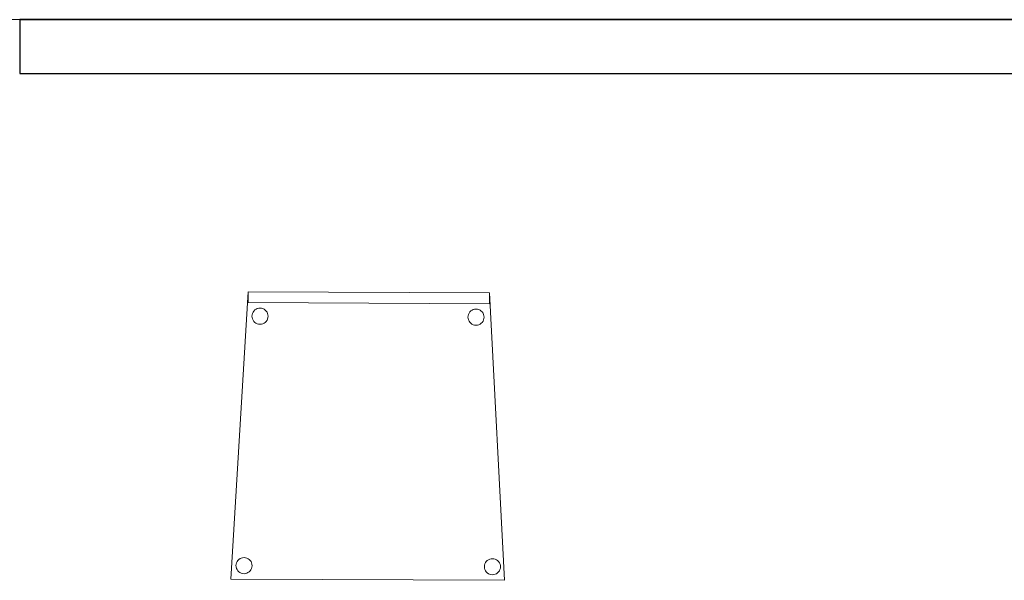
# Model space of a CAD drawing. Header units: metres. Extents: x 397.7 to 427.5, y 12.7 to 28.4.
# Tile 13 of 130: x 406.6 to 408.4, y 15.4 to 16.4. Entities that reach past the tile are written whole.
import ezdxf

# ---------------------------------------------------------------- set-up
doc = ezdxf.new("R2010")
doc.units = ezdxf.units.M
for name, color, linetype, lineweight in [('02_MOBILIARIO', 7, 'Continuous', 18), ('A-DETL-____-MBND', 7, 'Continuous', 18), ('A-WALL-____-MCUT', 7, 'Continuous', 25), ('A-WALL-____-OTLN', 7, 'Continuous', 25)]:
    doc.layers.add(name, color=color, linetype=linetype, lineweight=lineweight)

# ---------------------------------------------------------------- blocks, each defined once
blk = doc.blocks.new('Family - Cadira confident_P2-152712-05_TEL_P2')
at = {"layer": 'A-DETL-____-MBND', "color": 253, "true_color": 0xaaaaaa}
for p, q in [((0, 0.0022), (0.0323, 0.5347)), ((0.0323, 0.5347), (0, 0.0022)), ((0.0322, 0.5147), (0.0323, 0.5347)), ((0.0323, 0.5347), (0.0322, 0.5147)), ((0.0323, 0.5347), (0.4788, 0.5327)), ((0.4788, 0.5327), (0.0323, 0.5347)), ((0.0323, 0.5347), (0.4788, 0.5327)), ((0.4788, 0.5327), (0.0323, 0.5347)), ((0.4788, 0.5327), (0.4787, 0.5127)), ((0.4787, 0.5127), (0.4788, 0.5327)), ((0.4788, 0.5327), (0.5065, 0)), ((0.5065, 0), (0.4788, 0.5327)), ((0.4787, 0.5127), (0.0322, 0.5147)), ((0.0322, 0.5147), (0.4787, 0.5127)), ((0.0393, 0.4921), (0.04, 0.4946)), ((0.04, 0.4946), (0.0393, 0.4921)), ((0.04, 0.4946), (0.0411, 0.497)), ((0.0411, 0.497), (0.04, 0.4946)), ((0.0411, 0.497), (0.0426, 0.4991)), ((0.0426, 0.4991), (0.0411, 0.497)), ((0.0426, 0.4991), (0.0444, 0.501)), ((0.0444, 0.501), (0.0426, 0.4991)), ((0.0444, 0.501), (0.0466, 0.5024)), ((0.0466, 0.5024), (0.0444, 0.501)), ((0.0466, 0.5024), (0.0489, 0.5035)), ((0.0489, 0.5035), (0.0466, 0.5024)), ((0.0489, 0.5035), (0.0515, 0.5042)), ((0.0515, 0.5042), (0.0489, 0.5035)), ((0.0515, 0.5042), (0.054, 0.5044)), ((0.054, 0.5044), (0.0515, 0.5042)), ((0.054, 0.5044), (0.0566, 0.5042)), ((0.0566, 0.5042), (0.054, 0.5044)), ((0.0566, 0.5042), (0.0592, 0.5035)), ((0.0592, 0.5035), (0.0566, 0.5042)), ((0.0592, 0.5035), (0.0615, 0.5024)), ((0.0615, 0.5024), (0.0592, 0.5035)), ((0.0615, 0.5024), (0.0636, 0.5009)), ((0.0636, 0.5009), (0.0615, 0.5024)), ((0.0636, 0.5009), (0.0655, 0.499)), ((0.0655, 0.499), (0.0636, 0.5009)), ((0.0655, 0.499), (0.067, 0.4969)), ((0.067, 0.4969), (0.0655, 0.499)), ((0.067, 0.4969), (0.068, 0.4945)), ((0.068, 0.4945), (0.067, 0.4969)), ((0.068, 0.4945), (0.0687, 0.492)), ((0.0687, 0.492), (0.068, 0.4945)), ((0.4393, 0.4904), (0.44, 0.4929)), ((0.44, 0.4929), (0.4393, 0.4904)), ((0.44, 0.4929), (0.4411, 0.4953)), ((0.4411, 0.4953), (0.44, 0.4929)), ((0.4411, 0.4953), (0.4426, 0.4974)), ((0.4426, 0.4974), (0.4411, 0.4953)), ((0.4426, 0.4974), (0.4444, 0.4992)), ((0.4444, 0.4992), (0.4426, 0.4974)), ((0.4444, 0.4992), (0.4466, 0.5007)), ((0.4466, 0.5007), (0.4444, 0.4992)), ((0.4466, 0.5007), (0.4489, 0.5018)), ((0.4489, 0.5018), (0.4466, 0.5007)), ((0.4489, 0.5018), (0.4514, 0.5025)), ((0.4514, 0.5025), (0.4489, 0.5018)), ((0.4514, 0.5025), (0.454, 0.5027)), ((0.454, 0.5027), (0.4514, 0.5025)), ((0.454, 0.5027), (0.4566, 0.5024)), ((0.4566, 0.5024), (0.454, 0.5027)), ((0.4566, 0.5024), (0.4591, 0.5018)), ((0.4591, 0.5018), (0.4566, 0.5024)), ((0.4591, 0.5018), (0.4615, 0.5006)), ((0.4615, 0.5006), (0.4591, 0.5018)), ((0.4615, 0.5006), (0.4636, 0.4991)), ((0.4636, 0.4991), (0.4615, 0.5006)), ((0.4636, 0.4991), (0.4655, 0.4973)), ((0.4655, 0.4973), (0.4636, 0.4991)), ((0.4655, 0.4973), (0.4669, 0.4951)), ((0.4669, 0.4951), (0.4655, 0.4973)), ((0.4669, 0.4951), (0.468, 0.4928)), ((0.468, 0.4928), (0.4669, 0.4951)), ((0.468, 0.4928), (0.4687, 0.4903)), ((0.4687, 0.4903), (0.468, 0.4928)), ((0.039, 0.4895), (0.0393, 0.4921)), ((0.0393, 0.4921), (0.039, 0.4895)), ((0.0393, 0.4869), (0.039, 0.4895)), ((0.039, 0.4895), (0.0393, 0.4869)), ((0.0399, 0.4844), (0.0393, 0.4869)), ((0.0393, 0.4869), (0.0399, 0.4844)), ((0.041, 0.4821), (0.0399, 0.4844)), ((0.0399, 0.4844), (0.041, 0.4821)), ((0.0425, 0.4799), (0.041, 0.4821)), ((0.041, 0.4821), (0.0425, 0.4799)), ((0.0443, 0.4781), (0.0425, 0.4799)), ((0.0425, 0.4799), (0.0443, 0.4781)), ((0.0465, 0.4766), (0.0443, 0.4781)), ((0.0443, 0.4781), (0.0465, 0.4766)), ((0.0488, 0.4755), (0.0465, 0.4766)), ((0.0465, 0.4766), (0.0488, 0.4755)), ((0.0513, 0.4748), (0.0488, 0.4755)), ((0.0488, 0.4755), (0.0513, 0.4748)), ((0.0539, 0.4745), (0.0513, 0.4748)), ((0.0513, 0.4748), (0.0539, 0.4745)), ((0.0565, 0.4748), (0.0539, 0.4745)), ((0.0539, 0.4745), (0.0565, 0.4748)), ((0.059, 0.4754), (0.0565, 0.4748)), ((0.0565, 0.4748), (0.059, 0.4754)), ((0.0614, 0.4765), (0.059, 0.4754)), ((0.059, 0.4754), (0.0614, 0.4765)), ((0.0635, 0.478), (0.0614, 0.4765)), ((0.0614, 0.4765), (0.0635, 0.478)), ((0.0654, 0.4798), (0.0635, 0.478)), ((0.0635, 0.478), (0.0654, 0.4798)), ((0.0669, 0.4819), (0.0654, 0.4798)), ((0.0654, 0.4798), (0.0669, 0.4819)), ((0.068, 0.4843), (0.0669, 0.4819)), ((0.0669, 0.4819), (0.068, 0.4843)), ((0.0687, 0.4868), (0.068, 0.4843)), ((0.068, 0.4843), (0.0687, 0.4868)), ((0.0687, 0.492), (0.0689, 0.4894)), ((0.0689, 0.4894), (0.0687, 0.492)), ((0.0689, 0.4894), (0.0687, 0.4868)), ((0.0687, 0.4868), (0.0689, 0.4894)), ((0.439, 0.4878), (0.4393, 0.4904)), ((0.4393, 0.4904), (0.439, 0.4878)), ((0.4393, 0.4852), (0.439, 0.4878)), ((0.439, 0.4878), (0.4393, 0.4852)), ((0.4399, 0.4827), (0.4393, 0.4852)), ((0.4393, 0.4852), (0.4399, 0.4827)), ((0.441, 0.4803), (0.4399, 0.4827)), ((0.4399, 0.4827), (0.441, 0.4803)), ((0.4425, 0.4782), (0.441, 0.4803)), ((0.441, 0.4803), (0.4425, 0.4782)), ((0.4443, 0.4763), (0.4425, 0.4782)), ((0.4425, 0.4782), (0.4443, 0.4763)), ((0.4465, 0.4748), (0.4443, 0.4763)), ((0.4443, 0.4763), (0.4465, 0.4748)), ((0.4488, 0.4737), (0.4465, 0.4748)), ((0.4465, 0.4748), (0.4488, 0.4737)), ((0.4614, 0.4748), (0.459, 0.4737)), ((0.459, 0.4737), (0.4614, 0.4748)), ((0.4635, 0.4763), (0.4614, 0.4748)), ((0.4614, 0.4748), (0.4635, 0.4763)), ((0.4654, 0.4781), (0.4635, 0.4763)), ((0.4635, 0.4763), (0.4654, 0.4781)), ((0.4669, 0.4802), (0.4654, 0.4781)), ((0.4654, 0.4781), (0.4669, 0.4802)), ((0.468, 0.4826), (0.4669, 0.4802)), ((0.4669, 0.4802), (0.468, 0.4826)), ((0.4687, 0.4851), (0.468, 0.4826)), ((0.468, 0.4826), (0.4687, 0.4851)), ((0.4687, 0.4903), (0.4689, 0.4877)), ((0.4689, 0.4877), (0.4687, 0.4903)), ((0.4689, 0.4877), (0.4687, 0.4851)), ((0.4687, 0.4851), (0.4689, 0.4877)), ((0.4513, 0.473), (0.4488, 0.4737)), ((0.4488, 0.4737), (0.4513, 0.473)), ((0.4539, 0.4728), (0.4513, 0.473)), ((0.4513, 0.473), (0.4539, 0.4728)), ((0.4565, 0.473), (0.4539, 0.4728)), ((0.4539, 0.4728), (0.4565, 0.473)), ((0.459, 0.4737), (0.4565, 0.473)), ((0.4565, 0.473), (0.459, 0.4737)), ((0.0114, 0.0347), (0.0129, 0.0368)), ((0.0129, 0.0368), (0.0114, 0.0347)), ((0.0129, 0.0368), (0.0148, 0.0387)), ((0.0148, 0.0387), (0.0129, 0.0368)), ((0.0148, 0.0387), (0.0169, 0.0402)), ((0.0169, 0.0402), (0.0148, 0.0387)), ((0.0169, 0.0402), (0.0193, 0.0413)), ((0.0193, 0.0413), (0.0169, 0.0402)), ((0.0193, 0.0413), (0.0218, 0.0419)), ((0.0218, 0.0419), (0.0193, 0.0413)), ((0.0218, 0.0419), (0.0244, 0.0421)), ((0.0244, 0.0421), (0.0218, 0.0419)), ((0.0244, 0.0421), (0.027, 0.0419)), ((0.027, 0.0419), (0.0244, 0.0421)), ((0.027, 0.0419), (0.0295, 0.0412)), ((0.0295, 0.0412), (0.027, 0.0419)), ((0.0295, 0.0412), (0.0319, 0.0401)), ((0.0319, 0.0401), (0.0295, 0.0412)), ((0.0319, 0.0401), (0.034, 0.0386)), ((0.034, 0.0386), (0.0319, 0.0401)), ((0.034, 0.0386), (0.0358, 0.0367)), ((0.0358, 0.0367), (0.034, 0.0386)), ((0.0358, 0.0367), (0.0373, 0.0346)), ((0.0373, 0.0346), (0.0358, 0.0367)), ((0.4729, 0.0348), (0.4748, 0.0367)), ((0.4748, 0.0367), (0.4729, 0.0348)), ((0.4748, 0.0367), (0.4769, 0.0382)), ((0.4769, 0.0382), (0.4748, 0.0367)), ((0.4769, 0.0382), (0.4793, 0.0393)), ((0.4793, 0.0393), (0.4769, 0.0382)), ((0.4793, 0.0393), (0.4818, 0.0399)), ((0.4818, 0.0399), (0.4793, 0.0393)), ((0.4818, 0.0399), (0.4844, 0.0401)), ((0.4844, 0.0401), (0.4818, 0.0399)), ((0.4844, 0.0401), (0.487, 0.0399)), ((0.487, 0.0399), (0.4844, 0.0401)), ((0.487, 0.0399), (0.4895, 0.0392)), ((0.4895, 0.0392), (0.487, 0.0399)), ((0.4895, 0.0392), (0.4919, 0.0381)), ((0.4919, 0.0381), (0.4895, 0.0392)), ((0.4919, 0.0381), (0.494, 0.0366)), ((0.494, 0.0366), (0.4919, 0.0381)), ((0.494, 0.0366), (0.4958, 0.0347)), ((0.4958, 0.0347), (0.494, 0.0366)), ((0.0094, 0.0273), (0.0096, 0.0298)), ((0.0096, 0.0298), (0.0094, 0.0273)), ((0.0096, 0.0247), (0.0094, 0.0273)), ((0.0094, 0.0273), (0.0096, 0.0247)), ((0.0096, 0.0298), (0.0103, 0.0324)), ((0.0103, 0.0324), (0.0096, 0.0298)), ((0.0103, 0.0221), (0.0096, 0.0247)), ((0.0096, 0.0247), (0.0103, 0.0221)), ((0.0103, 0.0324), (0.0114, 0.0347)), ((0.0114, 0.0347), (0.0103, 0.0324)), ((0.0114, 0.0198), (0.0103, 0.0221)), ((0.0103, 0.0221), (0.0114, 0.0198)), ((0.0128, 0.0176), (0.0114, 0.0198)), ((0.0114, 0.0198), (0.0128, 0.0176)), ((0.0372, 0.0197), (0.0357, 0.0175)), ((0.0357, 0.0175), (0.0372, 0.0197)), ((0.0383, 0.022), (0.0372, 0.0197)), ((0.0372, 0.0197), (0.0383, 0.022)), ((0.0373, 0.0346), (0.0384, 0.0322)), ((0.0384, 0.0322), (0.0373, 0.0346)), ((0.039, 0.0245), (0.0383, 0.022)), ((0.0383, 0.022), (0.039, 0.0245)), ((0.0384, 0.0322), (0.0391, 0.0297)), ((0.0391, 0.0297), (0.0384, 0.0322)), ((0.0393, 0.0271), (0.039, 0.0245)), ((0.039, 0.0245), (0.0393, 0.0271)), ((0.0391, 0.0297), (0.0393, 0.0271)), ((0.0393, 0.0271), (0.0391, 0.0297)), ((0.4694, 0.0253), (0.4696, 0.0279)), ((0.4696, 0.0279), (0.4694, 0.0253)), ((0.4696, 0.0227), (0.4694, 0.0253)), ((0.4694, 0.0253), (0.4696, 0.0227)), ((0.4696, 0.0279), (0.4703, 0.0304)), ((0.4703, 0.0304), (0.4696, 0.0279)), ((0.4703, 0.0201), (0.4696, 0.0227)), ((0.4696, 0.0227), (0.4703, 0.0201)), ((0.4703, 0.0304), (0.4714, 0.0327)), ((0.4714, 0.0327), (0.4703, 0.0304)), ((0.4714, 0.0178), (0.4703, 0.0201)), ((0.4703, 0.0201), (0.4714, 0.0178)), ((0.4714, 0.0327), (0.4729, 0.0348)), ((0.4729, 0.0348), (0.4714, 0.0327)), ((0.4958, 0.0347), (0.4973, 0.0326)), ((0.4973, 0.0326), (0.4958, 0.0347)), ((0.4983, 0.02), (0.4972, 0.0177)), ((0.4972, 0.0177), (0.4983, 0.02)), ((0.4973, 0.0326), (0.4984, 0.0302)), ((0.4984, 0.0302), (0.4973, 0.0326)), ((0.499, 0.0225), (0.4983, 0.02)), ((0.4983, 0.02), (0.499, 0.0225)), ((0.4984, 0.0302), (0.4991, 0.0277)), ((0.4991, 0.0277), (0.4984, 0.0302)), ((0.4993, 0.0251), (0.499, 0.0225)), ((0.499, 0.0225), (0.4993, 0.0251)), ((0.4991, 0.0277), (0.4993, 0.0251)), ((0.4993, 0.0251), (0.4991, 0.0277)), ((0.5065, 0), (0, 0.0022)), ((0, 0.0022), (0.5065, 0)), ((0.0147, 0.0158), (0.0128, 0.0176)), ((0.0128, 0.0176), (0.0147, 0.0158)), ((0.0168, 0.0143), (0.0147, 0.0158)), ((0.0147, 0.0158), (0.0168, 0.0143)), ((0.0192, 0.0132), (0.0168, 0.0143)), ((0.0168, 0.0143), (0.0192, 0.0132)), ((0.0217, 0.0125), (0.0192, 0.0132)), ((0.0192, 0.0132), (0.0217, 0.0125)), ((0.0243, 0.0123), (0.0217, 0.0125)), ((0.0217, 0.0125), (0.0243, 0.0123)), ((0.0269, 0.0125), (0.0243, 0.0123)), ((0.0243, 0.0123), (0.0269, 0.0125)), ((0.0294, 0.0131), (0.0269, 0.0125)), ((0.0269, 0.0125), (0.0294, 0.0131)), ((0.0317, 0.0142), (0.0294, 0.0131)), ((0.0294, 0.0131), (0.0317, 0.0142)), ((0.0339, 0.0157), (0.0317, 0.0142)), ((0.0317, 0.0142), (0.0339, 0.0157)), ((0.0357, 0.0175), (0.0339, 0.0157)), ((0.0339, 0.0157), (0.0357, 0.0175)), ((0.4728, 0.0156), (0.4714, 0.0178)), ((0.4714, 0.0178), (0.4728, 0.0156)), ((0.4747, 0.0138), (0.4728, 0.0156)), ((0.4728, 0.0156), (0.4747, 0.0138)), ((0.4768, 0.0123), (0.4747, 0.0138)), ((0.4747, 0.0138), (0.4768, 0.0123)), ((0.4792, 0.0112), (0.4768, 0.0123)), ((0.4768, 0.0123), (0.4792, 0.0112)), ((0.4817, 0.0105), (0.4792, 0.0112)), ((0.4792, 0.0112), (0.4817, 0.0105)), ((0.4843, 0.0103), (0.4817, 0.0105)), ((0.4817, 0.0105), (0.4843, 0.0103)), ((0.4869, 0.0105), (0.4843, 0.0103)), ((0.4843, 0.0103), (0.4869, 0.0105)), ((0.4894, 0.0111), (0.4869, 0.0105)), ((0.4869, 0.0105), (0.4894, 0.0111)), ((0.4917, 0.0122), (0.4894, 0.0111)), ((0.4894, 0.0111), (0.4917, 0.0122)), ((0.4939, 0.0137), (0.4917, 0.0122)), ((0.4917, 0.0122), (0.4939, 0.0137)), ((0.4957, 0.0155), (0.4939, 0.0137)), ((0.4939, 0.0137), (0.4957, 0.0155)), ((0.4972, 0.0177), (0.4957, 0.0155)), ((0.4957, 0.0155), (0.4972, 0.0177))]:
    blk.add_line(p, q, dxfattribs=at)
blk = doc.blocks.new('Family - Mampara P2-152874-05_TEL_P2')
at = {"layer": 'A-WALL-____-MCUT', "color": 253, "true_color": 0xaaaaaa}
for p, q in [((8.3078, 0.1), (6.4478, 0.1)), ((8.3078, 0), (8.3078, 0.1)), ((4.1378, 0), (8.3078, 0))]:
    blk.add_line(p, q, dxfattribs=at)
at = {"layer": 'A-WALL-____-OTLN', "color": 253, "true_color": 0xaaaaaa}
for p, q in [((8.3078, 0.1), (6.4478, 0.1)), ((8.3078, 0), (8.3078, 0.1)), ((8.3078, 0), (4.1378, 0))]:
    blk.add_line(p, q, dxfattribs=at)
at = {"layer": 'A-WALL-____-OTLN', "color": 253, "lineweight": 18, "true_color": 0xaaaaaa}
blk.add_line((0, 0), (9.2978, 0), dxfattribs=at)
blk = doc.blocks.new('LONDR55-XX_ZZ-ARQ-CAA-M3D-Londres55_ifc-1-05_TEL_P2')
at = {"layer": '02_MOBILIARIO', "color": 253, "lineweight": 18, "true_color": 0xaaaaaa}
blk.add_blockref('Family - Cadira confident_P2-152712-05_TEL_P2', (406.9804, 15.3795), dxfattribs=at)
at = {"layer": 'A-WALL-____-OTLN', "color": 253, "lineweight": 18, "true_color": 0xaaaaaa, "rotation": 180}
blk.add_blockref('Family - Mampara P2-152874-05_TEL_P2', (414.8971, 16.4186), dxfattribs=at)

msp = doc.modelspace()

# ---------------------------------------------------------------- block references
at = {"lineweight": 5}
msp.add_blockref('LONDR55-XX_ZZ-ARQ-CAA-M3D-Londres55_ifc-1-05_TEL_P2', (0, 0), dxfattribs=at)

doc.saveas('drawing.dxf')
